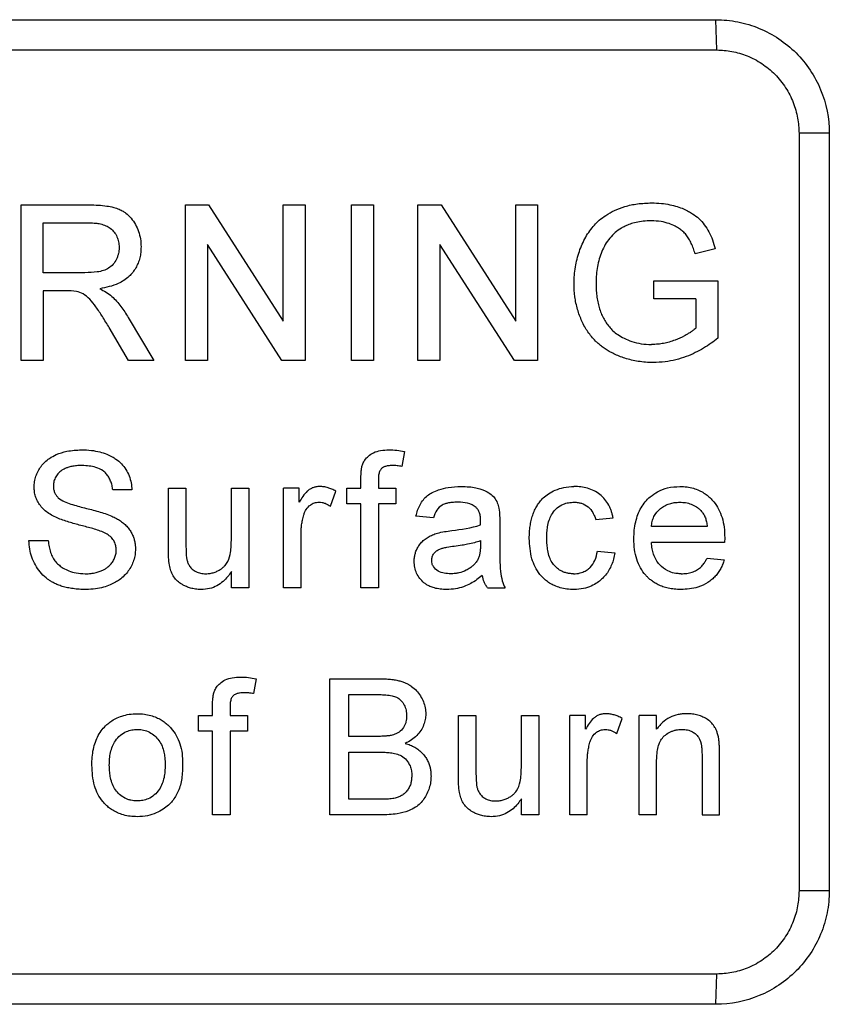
# Model space of a CAD drawing. Header units: millimetres. Extents: x -1111 to 1147, y -743 to 1146.
# Tile 36 of 203: x -363 to -342, y 135 to 161. Entities that reach past the tile are written whole.
import ezdxf

# ---------------------------------------------------------------- set-up
doc = ezdxf.new("R2010")
doc.units = ezdxf.units.MM

msp = doc.modelspace()

# ---------------------------------------------------------------- linework, layer by layer
at = {"color": 7, "linetype": 'Continuous', "lineweight": 25}
for p, q in [((-398.725, 160.777), (-344.758, 160.777)), ((-344.73, 159.977), (-344.758, 160.777)), ((-398.698, 159.977), (-344.73, 159.977)), ((-341.76, 157.777), (-342.56, 157.777)), ((-342.56, 157.777), (-342.56, 137.777)), ((-341.76, 157.777), (-341.76, 137.777)), ((-363.091, 151.777), (-363.091, 155.886)), ((-363.091, 155.886), (-361.308, 155.886)), ((-358.758, 151.777), (-358.758, 155.886)), ((-358.758, 155.886), (-358.145, 155.886)), ((-358.145, 155.886), (-356.176, 152.82)), ((-356.176, 152.82), (-356.176, 155.886)), ((-356.176, 155.886), (-355.597, 155.886)), ((-355.597, 155.886), (-355.597, 151.777)), ((-354.372, 151.777), (-354.372, 155.886)), ((-354.372, 155.886), (-353.793, 155.886)), ((-353.793, 155.886), (-353.793, 151.777)), ((-352.621, 151.777), (-352.621, 155.886)), ((-352.621, 155.886), (-352.008, 155.886)), ((-352.008, 155.886), (-350.039, 152.82)), ((-350.039, 152.82), (-350.039, 155.886)), ((-350.039, 155.886), (-349.46, 155.886)), ((-349.46, 155.886), (-349.46, 151.777)), ((-362.511, 155.412), (-361.286, 155.412)), ((-362.511, 154.095), (-362.511, 155.412)), ((-356.209, 151.777), (-358.178, 154.843)), ((-358.178, 154.843), (-358.178, 151.777)), ((-350.072, 151.777), (-352.041, 154.843)), ((-352.041, 154.843), (-352.041, 151.777)), ((-344.773, 154.728), (-345.303, 154.595)), ((-361.41, 154.095), (-362.511, 154.095)), ((-346.391, 153.41), (-346.391, 153.884)), ((-346.391, 153.884), (-344.706, 153.884)), ((-344.706, 153.884), (-344.706, 152.364)), ((-361.918, 153.621), (-362.511, 153.621)), ((-362.511, 153.621), (-362.511, 151.777)), ((-345.285, 153.41), (-346.391, 153.41)), ((-345.285, 153.41), (-345.285, 152.631)), ((-360.267, 152.911), (-359.593, 151.777)), ((-360.257, 151.777), (-360.769, 152.645)), ((-362.511, 151.777), (-363.091, 151.777)), ((-359.593, 151.777), (-360.257, 151.777)), ((-358.178, 151.777), (-358.758, 151.777)), ((-355.597, 151.777), (-356.209, 151.777)), ((-353.793, 151.777), (-354.372, 151.777)), ((-352.041, 151.777), (-352.621, 151.777)), ((-349.46, 151.777), (-350.072, 151.777)), ((-352.976, 149.373), (-353.042, 148.981)), ((-354.125, 148.404), (-354.125, 148.672)), ((-353.664, 148.627), (-353.664, 148.404)), ((-360.169, 148.358), (-360.676, 148.358)), ((-359.206, 146.785), (-359.206, 148.404)), ((-359.206, 148.404), (-358.745, 148.404)), ((-358.745, 148.404), (-358.745, 146.975)), ((-357.546, 147.024), (-357.546, 148.404)), ((-357.546, 148.404), (-357.085, 148.404)), ((-357.085, 148.404), (-357.085, 145.777)), ((-356.167, 145.777), (-356.167, 148.404)), ((-355.752, 148.404), (-356.167, 148.404)), ((-355.752, 148.038), (-355.752, 148.404)), ((-354.928, 147.928), (-354.784, 148.327)), ((-354.494, 147.99), (-354.494, 148.404)), ((-354.494, 148.404), (-354.125, 148.404)), ((-353.664, 148.404), (-353.203, 148.404)), ((-353.203, 148.404), (-353.203, 147.99)), ((-354.125, 147.99), (-354.494, 147.99)), ((-354.125, 145.777), (-354.125, 147.99)), ((-353.203, 147.99), (-353.664, 147.99)), ((-353.664, 147.99), (-353.664, 145.777)), ((-352.211, 147.621), (-352.672, 147.667)), ((-350.459, 147.48), (-350.459, 146.918)), ((-347.928, 147.575), (-347.467, 147.621)), ((-355.706, 145.777), (-355.706, 147.173)), ((-344.982, 147.39), (-346.457, 147.39)), ((-362.889, 147.022), (-362.382, 147.022)), ((-350.966, 147.022), (-350.969, 146.888)), ((-344.523, 146.975), (-346.457, 146.975)), ((-344.521, 147.094), (-344.523, 146.975)), ((-347.882, 146.745), (-347.421, 146.699)), ((-344.987, 146.561), (-344.536, 146.514)), ((-357.546, 145.777), (-357.546, 146.206)), ((-357.085, 145.777), (-357.546, 145.777)), ((-355.706, 145.777), (-356.167, 145.777)), ((-353.664, 145.777), (-354.125, 145.777)), ((-350.782, 145.777), (-350.321, 145.777)), ((-356.892, 143.373), (-356.958, 142.981)), ((-354.949, 139.777), (-354.949, 143.373)), ((-354.949, 143.373), (-353.603, 143.373)), ((-354.442, 142.958), (-353.757, 142.958)), ((-354.442, 141.851), (-354.442, 142.958)), ((-358.041, 142.404), (-358.041, 142.672)), ((-357.58, 142.627), (-357.58, 142.404)), ((-358.41, 141.99), (-358.41, 142.404)), ((-358.41, 142.404), (-358.041, 142.404)), ((-357.58, 142.404), (-357.119, 142.404)), ((-357.119, 142.404), (-357.119, 141.99)), ((-351.55, 140.785), (-351.55, 142.404)), ((-351.55, 142.404), (-351.089, 142.404)), ((-351.089, 142.404), (-351.089, 140.975)), ((-349.89, 141.024), (-349.89, 142.404)), ((-349.89, 142.404), (-349.429, 142.404)), ((-349.429, 142.404), (-349.429, 139.777)), ((-348.612, 139.777), (-348.612, 142.404)), ((-348.197, 142.404), (-348.612, 142.404)), ((-348.197, 142.038), (-348.197, 142.404)), ((-347.373, 141.928), (-347.229, 142.327)), ((-346.78, 139.777), (-346.78, 142.404)), ((-346.319, 142.404), (-346.78, 142.404)), ((-346.319, 142.038), (-346.319, 142.404)), ((-358.041, 141.99), (-358.41, 141.99)), ((-358.041, 139.777), (-358.041, 141.99)), ((-357.119, 141.99), (-357.58, 141.99)), ((-357.58, 141.99), (-357.58, 139.777)), ((-353.701, 141.851), (-354.442, 141.851)), ((-354.442, 141.436), (-353.649, 141.436)), ((-354.442, 140.192), (-354.442, 141.436)), ((-346.319, 139.777), (-346.319, 141.186)), ((-345.12, 141.346), (-345.12, 139.777)), ((-344.659, 139.777), (-344.659, 141.385)), ((-348.151, 139.777), (-348.151, 141.173)), ((-353.591, 140.192), (-354.442, 140.192)), ((-349.89, 139.777), (-349.89, 140.206)), ((-357.58, 139.777), (-358.041, 139.777)), ((-353.599, 139.777), (-354.949, 139.777)), ((-349.429, 139.777), (-349.89, 139.777)), ((-348.151, 139.777), (-348.612, 139.777)), ((-346.319, 139.777), (-346.78, 139.777)), ((-345.12, 139.777), (-344.659, 139.777)), ((-341.76, 137.777), (-342.56, 137.777)), ((-344.758, 134.777), (-344.73, 135.577)), ((-344.758, 134.777), (-398.725, 134.777))]:
    msp.add_line(p, q, dxfattribs=at)
for points, knots in [([(-344.758, 160.777), (-344.56, 160.777), (-344.366, 160.757), (-343.983, 160.681), (-343.792, 160.624), (-343.43, 160.473), (-343.257, 160.381), (-342.932, 160.164), (-342.777, 160.037), (-342.501, 159.761), (-342.377, 159.61), (-342.157, 159.282), (-342.064, 159.108), (-341.84, 158.567), (-341.76, 158.173), (-341.76, 157.777)], [0, 0, 0, 0, 0.125, 0.125, 0.25, 0.25, 0.375, 0.375, 0.5, 0.5, 0.625, 0.625, 0.75, 0.75, 1, 1, 1, 1]), ([(-344.73, 159.977), (-344.598, 159.977), (-344.325, 159.951), (-343.991, 159.854), (-343.731, 159.733), (-343.54, 159.621), (-343.361, 159.488), (-343.138, 159.286), (-342.903, 158.993), (-342.701, 158.598), (-342.585, 158.188), (-342.56, 157.912), (-342.56, 157.777)], [0, 0, 0, 0, 0.115956, 0.238803, 0.302262, 0.366692, 0.431773, 0.497169, 0.629212, 0.758374, 0.882266, 1, 1, 1, 1]), ([(-361.308, 155.886), (-361.223, 155.885), (-361.064, 155.884), (-360.845, 155.86), (-360.661, 155.827), (-360.517, 155.778), (-360.411, 155.725), (-360.3, 155.652), (-360.187, 155.538), (-360.074, 155.373), (-359.992, 155.187), (-359.937, 154.987), (-359.932, 154.848), (-359.93, 154.778)], [0, 0, 0, 0, 0.125501, 0.234288, 0.326105, 0.401357, 0.459514, 0.50084, 0.597319, 0.695088, 0.795047, 0.896697, 1, 1, 1, 1]), ([(-348.499, 153.812), (-348.497, 153.885), (-348.494, 154.031), (-348.467, 154.246), (-348.422, 154.456), (-348.362, 154.658), (-348.287, 154.851), (-348.195, 155.033), (-348.087, 155.202), (-347.967, 155.352), (-347.827, 155.492), (-347.651, 155.622), (-347.425, 155.748), (-347.146, 155.853), (-346.814, 155.926), (-346.575, 155.934), (-346.449, 155.939)], [0, 0, 0, 0, 0.065976, 0.130934, 0.194959, 0.258058, 0.320121, 0.381089, 0.44106, 0.500211, 0.553379, 0.618988, 0.696175, 0.785262, 0.886607, 1, 1, 1, 1]), ([(-346.449, 155.939), (-346.364, 155.937), (-346.202, 155.932), (-345.976, 155.898), (-345.78, 155.846), (-345.615, 155.786), (-345.481, 155.721), (-345.343, 155.64), (-345.197, 155.529), (-345.053, 155.365), (-344.933, 155.173), (-344.838, 154.959), (-344.795, 154.806), (-344.773, 154.728)], [0, 0, 0, 0, 0.113039, 0.214291, 0.303813, 0.381495, 0.447307, 0.501367, 0.593687, 0.689438, 0.789263, 0.892782, 1, 1, 1, 1]), ([(-361.286, 155.412), (-361.234, 155.411), (-361.139, 155.408), (-360.994, 155.386), (-360.861, 155.344), (-360.735, 155.273), (-360.635, 155.172), (-360.561, 155.048), (-360.515, 154.91), (-360.511, 154.814), (-360.509, 154.766)], [0, 0, 0, 0, 0.136324, 0.249158, 0.382759, 0.499765, 0.623531, 0.749951, 0.875125, 1, 1, 1, 1]), ([(-346.46, 155.465), (-346.532, 155.463), (-346.667, 155.459), (-346.855, 155.429), (-347.014, 155.383), (-347.142, 155.329), (-347.276, 155.259), (-347.419, 155.159), (-347.559, 155.009), (-347.68, 154.842), (-347.737, 154.716), (-347.766, 154.653)], [0, 0, 0, 0, 0.131447, 0.247311, 0.347405, 0.432029, 0.501272, 0.624359, 0.748461, 0.873819, 1, 1, 1, 1]), ([(-345.303, 154.595), (-345.318, 154.642), (-345.347, 154.736), (-345.399, 154.869), (-345.464, 154.989), (-345.536, 155.096), (-345.62, 155.183), (-345.717, 155.259), (-345.839, 155.331), (-346.002, 155.4), (-346.214, 155.455), (-346.373, 155.461), (-346.46, 155.465)], [0, 0, 0, 0, 0.0951197, 0.185384, 0.2715018, 0.3531518, 0.4293032, 0.5008325, 0.5864574, 0.6984769, 0.8362378, 1, 1, 1, 1]), ([(-360.509, 154.766), (-360.51, 154.736), (-360.513, 154.683), (-360.525, 154.603), (-360.547, 154.529), (-360.588, 154.429), (-360.66, 154.315), (-360.78, 154.211), (-360.927, 154.146), (-361.138, 154.102), (-361.303, 154.098), (-361.41, 154.095)], [0, 0, 0, 0, 0.069222, 0.124698, 0.187471, 0.249959, 0.37735, 0.499437, 0.614301, 0.749528, 1, 1, 1, 1]), ([(-359.93, 154.778), (-359.931, 154.729), (-359.934, 154.631), (-359.96, 154.487), (-360.005, 154.349), (-360.068, 154.221), (-360.147, 154.103), (-360.289, 153.948), (-360.572, 153.762), (-360.853, 153.706), (-361.019, 153.673)], [0, 0, 0, 0, 0.085951, 0.171102, 0.255363, 0.338598, 0.421048, 0.503302, 0.704897, 1, 1, 1, 1]), ([(-347.766, 154.653), (-347.79, 154.589), (-347.838, 154.459), (-347.884, 154.256), (-347.914, 154.046), (-347.917, 153.904), (-347.919, 153.833)], [0, 0, 0, 0, 0.2451507, 0.4935384, 0.7451458, 1, 1, 1, 1]), ([(-361.019, 153.673), (-360.963, 153.645), (-360.906, 153.616), (-360.798, 153.551), (-360.748, 153.512), (-360.7, 153.471)], [0, 0, 0, 0, 0.5, 0.5, 1, 1, 1, 1]), ([(-346.404, 151.724), (-346.473, 151.726), (-346.607, 151.728), (-346.802, 151.752), (-346.983, 151.787), (-347.151, 151.833), (-347.305, 151.888), (-347.444, 151.95), (-347.568, 152.015), (-347.678, 152.084), (-347.774, 152.153), (-347.856, 152.222), (-347.983, 152.34), (-348.142, 152.529), (-348.3, 152.814), (-348.414, 153.127), (-348.487, 153.463), (-348.495, 153.695), (-348.499, 153.812)], [0, 0, 0, 0, 0.0621969, 0.12094, 0.1763317, 0.228547, 0.2774454, 0.3229674, 0.3651111, 0.4039082, 0.4394026, 0.4716011, 0.500481, 0.5950356, 0.69224, 0.7921386, 0.8947361, 1, 1, 1, 1]), ([(-347.919, 153.833), (-347.919, 153.775), (-347.917, 153.66), (-347.9, 153.492), (-347.875, 153.33), (-347.837, 153.176), (-347.787, 153.031), (-347.726, 152.896), (-347.653, 152.774), (-347.569, 152.662), (-347.468, 152.556), (-347.338, 152.453), (-347.17, 152.356), (-346.964, 152.273), (-346.72, 152.21), (-346.545, 152.202), (-346.452, 152.198)], [0, 0, 0, 0, 0.07011, 0.138063, 0.203834, 0.267446, 0.32881, 0.387988, 0.445234, 0.500331, 0.555562, 0.621792, 0.699404, 0.788588, 0.888742, 1, 1, 1, 1]), ([(-360.769, 152.645), (-360.829, 152.743), (-360.941, 152.928), (-361.109, 153.182), (-361.269, 153.392), (-361.444, 153.539), (-361.573, 153.582), (-361.632, 153.602)], [0, 0, 0, 0, 0.261163, 0.49176, 0.692033, 0.860899, 1, 1, 1, 1]), ([(-360.7, 153.471), (-360.658, 153.43), (-360.615, 153.388), (-360.536, 153.3), (-360.499, 153.254), (-360.391, 153.113), (-360.328, 153.013), (-360.267, 152.911)], [0, 0, 0, 0, 0.25, 0.25, 0.5, 0.5, 1, 1, 1, 1]), ([(-345.285, 152.631), (-345.311, 152.61), (-345.357, 152.57), (-345.429, 152.518), (-345.504, 152.473), (-345.636, 152.4), (-345.797, 152.326), (-345.982, 152.263), (-346.13, 152.227), (-346.287, 152.206), (-346.393, 152.201), (-346.452, 152.198)], [0, 0, 0, 0, 0.080002, 0.143217, 0.209724, 0.285681, 0.500117, 0.627042, 0.748711, 0.860409, 1, 1, 1, 1]), ([(-344.706, 152.364), (-344.764, 152.319), (-344.885, 152.227), (-345.081, 152.098), (-345.301, 151.979), (-345.545, 151.875), (-345.811, 151.792), (-346.1, 151.734), (-346.301, 151.728), (-346.404, 151.724)], [0, 0, 0, 0, 0.1191, 0.246124, 0.3811, 0.523944, 0.674665, 0.833384, 1, 1, 1, 1]), ([(-362.751, 148.434), (-362.749, 148.482), (-362.745, 148.579), (-362.709, 148.721), (-362.651, 148.858), (-362.572, 148.985), (-362.471, 149.1), (-362.339, 149.208), (-362.143, 149.309), (-361.859, 149.4), (-361.631, 149.412), (-361.503, 149.419)], [0, 0, 0, 0, 0.080859, 0.162851, 0.245924, 0.329975, 0.415008, 0.501158, 0.617222, 0.783466, 1, 1, 1, 1]), ([(-361.503, 149.419), (-361.415, 149.416), (-361.251, 149.412), (-361.028, 149.369), (-360.845, 149.31), (-360.704, 149.245), (-360.571, 149.164), (-360.444, 149.054), (-360.326, 148.903), (-360.241, 148.731), (-360.184, 148.548), (-360.174, 148.422), (-360.169, 148.358)], [0, 0, 0, 0, 0.137828, 0.256882, 0.357031, 0.43841, 0.501006, 0.601065, 0.700929, 0.800745, 0.900488, 1, 1, 1, 1]), ([(-354.076, 149.048), (-354.06, 149.082), (-354.024, 149.159), (-353.926, 149.262), (-353.785, 149.354), (-353.597, 149.412), (-353.459, 149.416), (-353.385, 149.419)], [0, 0, 0, 0, 0.135405, 0.303372, 0.503238, 0.734962, 1, 1, 1, 1]), ([(-353.385, 149.419), (-353.316, 149.417), (-353.248, 149.414), (-353.111, 149.398), (-353.044, 149.386), (-352.976, 149.373)], [0, 0, 0, 0, 0.5, 0.5, 1, 1, 1, 1]), ([(-361.482, 149.004), (-361.532, 149.003), (-361.625, 149.002), (-361.751, 148.984), (-361.853, 148.958), (-361.93, 148.929), (-362.013, 148.886), (-362.103, 148.817), (-362.185, 148.709), (-362.236, 148.59), (-362.241, 148.508), (-362.244, 148.467)], [0, 0, 0, 0, 0.142866, 0.264818, 0.365375, 0.443651, 0.500071, 0.634592, 0.76381, 0.884561, 1, 1, 1, 1]), ([(-360.676, 148.358), (-360.681, 148.399), (-360.691, 148.48), (-360.729, 148.594), (-360.779, 148.699), (-360.847, 148.789), (-360.955, 148.887), (-361.167, 148.987), (-361.361, 148.997), (-361.482, 149.004)], [0, 0, 0, 0, 0.1062768, 0.209795, 0.3099289, 0.4069734, 0.5009719, 0.6872697, 1, 1, 1, 1]), ([(-354.125, 148.672), (-354.124, 148.735), (-354.123, 148.799), (-354.113, 148.894), (-354.109, 148.925), (-354.096, 148.987), (-354.086, 149.018), (-354.076, 149.048)], [0, 0, 0, 0, 0.5, 0.5, 0.75, 0.75, 1, 1, 1, 1]), ([(-353.3, 149.004), (-353.337, 149.003), (-353.404, 149.001), (-353.49, 148.98), (-353.551, 148.952), (-353.599, 148.91), (-353.637, 148.843), (-353.662, 148.743), (-353.663, 148.668), (-353.664, 148.627)], [0, 0, 0, 0, 0.181172, 0.325675, 0.432497, 0.500889, 0.634724, 0.800777, 1, 1, 1, 1]), ([(-353.042, 148.981), (-353.085, 148.987), (-353.127, 148.994), (-353.213, 149.002), (-353.256, 149.003), (-353.3, 149.004)], [0, 0, 0, 0, 0.5, 0.5, 1, 1, 1, 1]), ([(-362.244, 148.467), (-362.243, 148.438), (-362.24, 148.379), (-362.215, 148.294), (-362.175, 148.215), (-362.135, 148.171), (-362.115, 148.149)], [0, 0, 0, 0, 0.2484121, 0.4977372, 0.7483428, 1, 1, 1, 1]), ([(-362.22, 147.657), (-362.268, 147.683), (-362.363, 147.734), (-362.488, 147.83), (-362.59, 147.94), (-362.668, 148.06), (-362.717, 148.186), (-362.747, 148.311), (-362.75, 148.394), (-362.751, 148.434)], [0, 0, 0, 0, 0.165185, 0.323088, 0.473006, 0.615344, 0.751493, 0.87941, 1, 1, 1, 1]), ([(-355.216, 148.451), (-355.248, 148.448), (-355.307, 148.444), (-355.393, 148.421), (-355.471, 148.382), (-355.566, 148.309), (-355.661, 148.192), (-355.722, 148.089), (-355.752, 148.038)], [0, 0, 0, 0, 0.134203, 0.24952, 0.371843, 0.499623, 0.749277, 1, 1, 1, 1]), ([(-354.784, 148.327), (-354.821, 148.346), (-354.889, 148.381), (-354.995, 148.42), (-355.103, 148.445), (-355.178, 148.449), (-355.216, 148.451)], [0, 0, 0, 0, 0.273707, 0.501196, 0.750604, 1, 1, 1, 1]), ([(-352.672, 147.667), (-352.659, 147.72), (-352.633, 147.824), (-352.569, 147.971), (-352.482, 148.103), (-352.372, 148.213), (-352.234, 148.3), (-352.05, 148.377), (-351.795, 148.44), (-351.595, 148.447), (-351.481, 148.451)], [0, 0, 0, 0, 0.103594, 0.205577, 0.305478, 0.403784, 0.500843, 0.617223, 0.783464, 1, 1, 1, 1]), ([(-351.481, 148.451), (-351.409, 148.449), (-351.278, 148.447), (-351.102, 148.422), (-350.968, 148.387), (-350.842, 148.338), (-350.716, 148.27), (-350.597, 148.158), (-350.52, 148.021), (-350.494, 147.923), (-350.482, 147.874)], [0, 0, 0, 0, 0.171001, 0.311295, 0.420857, 0.499936, 0.632508, 0.759116, 0.881764, 1, 1, 1, 1]), ([(-349.68, 147.081), (-349.679, 147.135), (-349.677, 147.243), (-349.66, 147.401), (-349.632, 147.55), (-349.592, 147.691), (-349.542, 147.823), (-349.48, 147.942), (-349.405, 148.053), (-349.306, 148.162), (-349.17, 148.268), (-348.987, 148.362), (-348.76, 148.437), (-348.591, 148.446), (-348.501, 148.451)], [0, 0, 0, 0, 0.080335, 0.157706, 0.232032, 0.303568, 0.372347, 0.438021, 0.500565, 0.568351, 0.65255, 0.752155, 0.868173, 1, 1, 1, 1]), ([(-347.467, 147.621), (-347.474, 147.654), (-347.487, 147.713), (-347.512, 147.8), (-347.544, 147.881), (-347.596, 147.989), (-347.681, 148.116), (-347.812, 148.243), (-347.967, 148.343), (-348.138, 148.408), (-348.318, 148.445), (-348.44, 148.449), (-348.501, 148.451)], [0, 0, 0, 0, 0.0691, 0.124523, 0.187023, 0.248206, 0.372504, 0.498571, 0.622772, 0.749355, 0.874598, 1, 1, 1, 1]), ([(-346.918, 147.068), (-346.917, 147.145), (-346.913, 147.295), (-346.877, 147.511), (-346.818, 147.712), (-346.733, 147.89), (-346.623, 148.047), (-346.479, 148.194), (-346.283, 148.328), (-346.017, 148.433), (-345.813, 148.444), (-345.704, 148.451)], [0, 0, 0, 0, 0.110771, 0.216259, 0.316376, 0.411289, 0.500851, 0.592825, 0.706661, 0.842284, 1, 1, 1, 1]), ([(-345.704, 148.451), (-345.641, 148.449), (-345.521, 148.445), (-345.35, 148.408), (-345.2, 148.352), (-345.071, 148.283), (-344.965, 148.205), (-344.878, 148.125), (-344.778, 148.014), (-344.672, 147.853), (-344.584, 147.625), (-344.528, 147.368), (-344.524, 147.187), (-344.521, 147.094)], [0, 0, 0, 0, 0.092481, 0.178065, 0.256717, 0.328398, 0.39321, 0.451214, 0.502298, 0.61345, 0.733481, 0.862316, 1, 1, 1, 1]), ([(-362.115, 148.149), (-362.02, 148.068), (-361.899, 148.025), (-361.661, 147.947), (-361.54, 147.915), (-361.297, 147.855), (-361.176, 147.823), (-360.935, 147.755), (-360.816, 147.715), (-360.701, 147.667)], [0, 0, 0, 0, 0.25, 0.25, 0.5, 0.5, 0.75, 0.75, 1, 1, 1, 1]), ([(-355.635, 147.699), (-355.625, 147.727), (-355.607, 147.777), (-355.558, 147.872), (-355.475, 147.959), (-355.375, 148.013), (-355.296, 148.031), (-355.256, 148.034), (-355.234, 148.036)], [0, 0, 0, 0, 0.157075, 0.28404, 0.56951, 0.783653, 0.882278, 1, 1, 1, 1]), ([(-355.234, 148.036), (-355.206, 148.034), (-355.151, 148.031), (-355.075, 148.009), (-355, 147.974), (-354.954, 147.944), (-354.928, 147.928)], [0, 0, 0, 0, 0.25107, 0.500165, 0.721675, 1, 1, 1, 1]), ([(-351.564, 148.036), (-351.616, 148.035), (-351.708, 148.033), (-351.829, 148.013), (-351.915, 147.989), (-352.02, 147.942), (-352.14, 147.825), (-352.186, 147.692), (-352.211, 147.621)], [0, 0, 0, 0, 0.18321, 0.32774, 0.434358, 0.501492, 0.734645, 1, 1, 1, 1]), ([(-351.085, 147.897), (-351.151, 147.95), (-351.229, 147.987), (-351.394, 148.029), (-351.479, 148.034), (-351.564, 148.036)], [0, 0, 0, 0, 0.5, 0.5, 1, 1, 1, 1]), ([(-349.219, 147.093), (-349.217, 147.155), (-349.214, 147.266), (-349.192, 147.437), (-349.149, 147.594), (-349.072, 147.753), (-348.951, 147.891), (-348.797, 147.982), (-348.643, 148.029), (-348.546, 148.034), (-348.498, 148.036)], [0, 0, 0, 0, 0.137661, 0.249181, 0.383049, 0.499499, 0.642602, 0.784991, 0.892496, 1, 1, 1, 1]), ([(-348.498, 148.036), (-348.461, 148.034), (-348.395, 148.03), (-348.266, 148.002), (-348.12, 147.922), (-348.014, 147.795), (-347.959, 147.674), (-347.939, 147.611), (-347.928, 147.575)], [0, 0, 0, 0, 0.1378562, 0.2494149, 0.499318, 0.749555, 0.8582415, 1, 1, 1, 1]), ([(-346.457, 147.39), (-346.452, 147.436), (-346.441, 147.527), (-346.377, 147.699), (-346.258, 147.844), (-346.106, 147.946), (-345.982, 147.999), (-345.847, 148.029), (-345.755, 148.033), (-345.706, 148.036)], [0, 0, 0, 0, 0.124876, 0.250055, 0.498467, 0.622377, 0.7489, 0.86507, 1, 1, 1, 1]), ([(-345.706, 148.036), (-345.655, 148.034), (-345.552, 148.029), (-345.403, 147.988), (-345.29, 147.932), (-345.209, 147.87), (-345.172, 147.835), (-345.151, 147.815)], [0, 0, 0, 0, 0.25091, 0.500079, 0.749816, 0.860894, 1, 1, 1, 1]), ([(-355.706, 147.173), (-355.705, 147.221), (-355.703, 147.31), (-355.691, 147.44), (-355.669, 147.567), (-355.647, 147.653), (-355.635, 147.699)], [0, 0, 0, 0, 0.271542, 0.5004, 0.732871, 1, 1, 1, 1]), ([(-350.966, 147.544), (-350.967, 147.58), (-350.969, 147.65), (-350.99, 147.749), (-351.026, 147.834), (-351.066, 147.877), (-351.085, 147.897)], [0, 0, 0, 0, 0.284782, 0.54681, 0.784894, 1, 1, 1, 1]), ([(-345.151, 147.815), (-345.138, 147.8), (-345.112, 147.771), (-345.079, 147.724), (-345.053, 147.674), (-345.025, 147.606), (-344.999, 147.51), (-344.988, 147.433), (-344.982, 147.39)], [0, 0, 0, 0, 0.133767, 0.24869, 0.367173, 0.497543, 0.721847, 1, 1, 1, 1]), ([(-360.967, 147.258), (-361.069, 147.3), (-361.175, 147.33), (-361.386, 147.388), (-361.493, 147.415), (-361.704, 147.472), (-361.81, 147.502), (-362.019, 147.57), (-362.122, 147.608), (-362.22, 147.657)], [0, 0, 0, 0, 0.25, 0.25, 0.5, 0.5, 0.75, 0.75, 1, 1, 1, 1]), ([(-360.701, 147.667), (-360.661, 147.648), (-360.581, 147.61), (-360.471, 147.542), (-360.372, 147.466), (-360.287, 147.381), (-360.216, 147.288), (-360.161, 147.191), (-360.12, 147.091), (-360.094, 146.991), (-360.079, 146.893), (-360.078, 146.829), (-360.077, 146.798)], [0, 0, 0, 0, 0.117277, 0.230745, 0.340362, 0.446114, 0.547899, 0.645927, 0.740222, 0.830695, 0.917271, 1, 1, 1, 1]), ([(-360.584, 146.773), (-360.586, 146.809), (-360.591, 146.886), (-360.632, 147.001), (-360.712, 147.109), (-360.828, 147.197), (-360.92, 147.237), (-360.967, 147.258)], [0, 0, 0, 0, 0.164434, 0.346618, 0.546474, 0.76412, 1, 1, 1, 1]), ([(-352.718, 146.473), (-352.717, 146.505), (-352.716, 146.57), (-352.697, 146.668), (-352.663, 146.768), (-352.613, 146.866), (-352.545, 146.96), (-352.459, 147.046), (-352.353, 147.117), (-352.236, 147.177), (-352.151, 147.205), (-352.107, 147.219)], [0, 0, 0, 0, 0.090725, 0.186532, 0.287503, 0.393419, 0.504561, 0.620726, 0.74199, 0.868505, 1, 1, 1, 1]), ([(-352.107, 147.219), (-352.045, 147.235), (-351.983, 147.249), (-351.856, 147.269), (-351.792, 147.277), (-351.729, 147.285)], [0, 0, 0, 0, 0.5, 0.5, 1, 1, 1, 1]), ([(-361.383, 145.731), (-361.443, 145.732), (-361.557, 145.733), (-361.721, 145.75), (-361.871, 145.776), (-362.004, 145.81), (-362.122, 145.852), (-362.223, 145.897), (-362.308, 145.945), (-362.378, 145.991), (-362.478, 146.067), (-362.6, 146.19), (-362.726, 146.375), (-362.818, 146.58), (-362.876, 146.797), (-362.885, 146.947), (-362.889, 147.022)], [0, 0, 0, 0, 0.07981, 0.15364, 0.221417, 0.283029, 0.338547, 0.388115, 0.431836, 0.469454, 0.500881, 0.600142, 0.699738, 0.799744, 0.899822, 1, 1, 1, 1]), ([(-362.382, 147.022), (-362.375, 146.967), (-362.362, 146.862), (-362.32, 146.712), (-362.264, 146.575), (-362.185, 146.459), (-362.089, 146.367), (-361.974, 146.287), (-361.826, 146.214), (-361.631, 146.156), (-361.485, 146.149), (-361.405, 146.146)], [0, 0, 0, 0, 0.111423, 0.217255, 0.318239, 0.412776, 0.501702, 0.588336, 0.700535, 0.837647, 1, 1, 1, 1]), ([(-358.745, 146.975), (-358.744, 146.898), (-358.743, 146.821), (-358.738, 146.667), (-358.734, 146.59), (-358.718, 146.514)], [0, 0, 0, 0, 0.5, 0.5, 1, 1, 1, 1]), ([(-358.221, 146.146), (-358.181, 146.148), (-358.105, 146.151), (-357.998, 146.179), (-357.905, 146.218), (-357.827, 146.264), (-357.762, 146.313), (-357.712, 146.364), (-357.63, 146.467), (-357.553, 146.692), (-357.549, 146.902), (-357.546, 147.024)], [0, 0, 0, 0, 0.094444, 0.181306, 0.260932, 0.332879, 0.396927, 0.453224, 0.502033, 0.709764, 1, 1, 1, 1]), ([(-351.66, 146.878), (-351.592, 146.887), (-351.475, 146.903), (-351.295, 146.934), (-351.131, 146.969), (-351.018, 147.005), (-350.966, 147.022)], [0, 0, 0, 0, 0.290844, 0.500224, 0.771454, 1, 1, 1, 1]), ([(-350.459, 146.918), (-350.458, 146.789), (-350.457, 146.553), (-350.449, 146.231), (-350.407, 145.974), (-350.347, 145.836), (-350.321, 145.777)], [0, 0, 0, 0, 0.333485, 0.611326, 0.833123, 1, 1, 1, 1]), ([(-348.5, 145.731), (-348.564, 145.733), (-348.686, 145.737), (-348.86, 145.772), (-349.011, 145.828), (-349.14, 145.896), (-349.246, 145.972), (-349.331, 146.05), (-349.481, 146.22), (-349.652, 146.562), (-349.67, 146.899), (-349.68, 147.081)], [0, 0, 0, 0, 0.094497, 0.181459, 0.260923, 0.332781, 0.397041, 0.453793, 0.503087, 0.73261, 1, 1, 1, 1]), ([(-348.516, 146.146), (-348.551, 146.147), (-348.614, 146.15), (-348.708, 146.167), (-348.796, 146.198), (-348.895, 146.25), (-348.995, 146.33), (-349.087, 146.447), (-349.154, 146.593), (-349.194, 146.752), (-349.214, 146.921), (-349.217, 147.033), (-349.219, 147.093)], [0, 0, 0, 0, 0.077641, 0.142438, 0.214315, 0.285486, 0.392228, 0.500039, 0.61679, 0.750067, 0.865197, 1, 1, 1, 1]), ([(-345.679, 145.731), (-345.737, 145.732), (-345.848, 145.735), (-346.007, 145.762), (-346.15, 145.8), (-346.276, 145.853), (-346.383, 145.914), (-346.473, 145.978), (-346.546, 146.043), (-346.643, 146.143), (-346.754, 146.299), (-346.851, 146.53), (-346.91, 146.791), (-346.916, 146.974), (-346.918, 147.068)], [0, 0, 0, 0, 0.083804, 0.161592, 0.233331, 0.298923, 0.35848, 0.411995, 0.459444, 0.500816, 0.613769, 0.73461, 0.863318, 1, 1, 1, 1]), ([(-345.672, 146.146), (-345.705, 146.147), (-345.766, 146.15), (-345.886, 146.167), (-346.056, 146.227), (-346.224, 146.351), (-346.339, 146.512), (-346.402, 146.654), (-346.44, 146.811), (-346.451, 146.917), (-346.457, 146.975)], [0, 0, 0, 0, 0.078305, 0.142639, 0.285765, 0.499179, 0.620647, 0.749076, 0.862751, 1, 1, 1, 1]), ([(-361.405, 146.146), (-361.353, 146.147), (-361.256, 146.149), (-361.122, 146.175), (-361.012, 146.209), (-360.924, 146.247), (-360.84, 146.296), (-360.757, 146.362), (-360.68, 146.453), (-360.627, 146.556), (-360.59, 146.663), (-360.586, 146.737), (-360.584, 146.773)], [0, 0, 0, 0, 0.13517, 0.252869, 0.352871, 0.435446, 0.500722, 0.606227, 0.708556, 0.808754, 0.905897, 1, 1, 1, 1]), ([(-360.077, 146.798), (-360.079, 146.747), (-360.084, 146.646), (-360.122, 146.497), (-360.181, 146.352), (-360.264, 146.216), (-360.37, 146.092), (-360.485, 145.995), (-360.61, 145.915), (-360.75, 145.846), (-360.928, 145.785), (-361.143, 145.738), (-361.3, 145.733), (-361.383, 145.731)], [0, 0, 0, 0, 0.0797496, 0.1610915, 0.2439155, 0.3282482, 0.4144222, 0.5018566, 0.5677156, 0.6505298, 0.7504594, 0.8669412, 1, 1, 1, 1]), ([(-359.18, 146.371), (-359.191, 146.439), (-359.199, 146.508), (-359.205, 146.646), (-359.205, 146.715), (-359.206, 146.785)], [0, 0, 0, 0, 0.5, 0.5, 1, 1, 1, 1]), ([(-352.257, 146.499), (-352.256, 146.517), (-352.254, 146.549), (-352.244, 146.597), (-352.224, 146.64), (-352.19, 146.694), (-352.131, 146.754), (-352.047, 146.799), (-351.953, 146.828), (-351.826, 146.856), (-351.725, 146.87), (-351.66, 146.878)], [0, 0, 0, 0, 0.067802, 0.124599, 0.184248, 0.249781, 0.370974, 0.499615, 0.60973, 0.749796, 1, 1, 1, 1]), ([(-350.969, 146.888), (-350.97, 146.853), (-350.971, 146.79), (-350.979, 146.711), (-350.99, 146.653), (-351.004, 146.592), (-351.024, 146.551), (-351.037, 146.523)], [0, 0, 0, 0, 0.27857, 0.501285, 0.637382, 0.750722, 1, 1, 1, 1]), ([(-348.516, 146.146), (-348.485, 146.146), (-348.426, 146.148), (-348.343, 146.164), (-348.27, 146.187), (-348.207, 146.215), (-348.154, 146.247), (-348.11, 146.279), (-348.03, 146.352), (-347.931, 146.504), (-347.899, 146.661), (-347.882, 146.745)], [0, 0, 0, 0, 0.095413, 0.1829966, 0.2626166, 0.3344292, 0.3984873, 0.4546709, 0.5029489, 0.7354585, 1, 1, 1, 1]), ([(-347.421, 146.699), (-347.431, 146.644), (-347.45, 146.535), (-347.504, 146.381), (-347.574, 146.237), (-347.663, 146.108), (-347.767, 145.998), (-347.892, 145.899), (-348.051, 145.811), (-348.259, 145.743), (-348.416, 145.735), (-348.5, 145.731)], [0, 0, 0, 0, 0.1048732, 0.2074335, 0.3075576, 0.4053179, 0.5008986, 0.5921265, 0.705624, 0.8415161, 1, 1, 1, 1]), ([(-358.718, 146.514), (-358.71, 146.487), (-358.694, 146.429), (-358.647, 146.344), (-358.577, 146.262), (-358.478, 146.196), (-358.356, 146.153), (-358.267, 146.148), (-358.221, 146.146)], [0, 0, 0, 0, 0.126923, 0.269756, 0.42892, 0.602868, 0.793453, 1, 1, 1, 1]), ([(-351.858, 145.731), (-351.917, 145.732), (-352.027, 145.734), (-352.176, 145.766), (-352.298, 145.807), (-352.391, 145.857), (-352.484, 145.924), (-352.578, 146.021), (-352.661, 146.159), (-352.711, 146.313), (-352.716, 146.42), (-352.718, 146.473)], [0, 0, 0, 0, 0.137387, 0.256415, 0.356581, 0.437837, 0.500581, 0.625404, 0.75016, 0.874948, 1, 1, 1, 1]), ([(-351.753, 146.146), (-351.81, 146.148), (-351.925, 146.152), (-352.091, 146.207), (-352.201, 146.306), (-352.252, 146.412), (-352.255, 146.47), (-352.257, 146.499)], [0, 0, 0, 0, 0.249221, 0.499051, 0.748326, 0.873948, 1, 1, 1, 1]), ([(-351.037, 146.523), (-351.056, 146.493), (-351.093, 146.433), (-351.166, 146.358), (-351.25, 146.294), (-351.371, 146.221), (-351.504, 146.172), (-351.643, 146.15), (-351.714, 146.147), (-351.753, 146.146)], [0, 0, 0, 0, 0.124815, 0.248983, 0.36761, 0.499794, 0.749637, 0.861895, 1, 1, 1, 1]), ([(-344.536, 146.514), (-344.548, 146.475), (-344.572, 146.396), (-344.626, 146.284), (-344.691, 146.177), (-344.769, 146.079), (-344.86, 145.991), (-345.007, 145.882), (-345.276, 145.755), (-345.527, 145.74), (-345.679, 145.731)], [0, 0, 0, 0, 0.082177, 0.164916, 0.248134, 0.331932, 0.416248, 0.501068, 0.697004, 1, 1, 1, 1]), ([(-345.672, 146.146), (-345.622, 146.148), (-345.524, 146.151), (-345.385, 146.184), (-345.264, 146.236), (-345.164, 146.307), (-345.087, 146.389), (-345.03, 146.475), (-345.001, 146.533), (-344.987, 146.561)], [0, 0, 0, 0, 0.177505, 0.343699, 0.497451, 0.639408, 0.771042, 0.891422, 1, 1, 1, 1]), ([(-358.345, 145.731), (-358.395, 145.733), (-358.489, 145.736), (-358.619, 145.765), (-358.728, 145.803), (-358.816, 145.845), (-358.907, 145.899), (-359.001, 145.976), (-359.085, 146.092), (-359.146, 146.226), (-359.168, 146.322), (-359.18, 146.371)], [0, 0, 0, 0, 0.130065, 0.244932, 0.345046, 0.430253, 0.500071, 0.619144, 0.742364, 0.8696, 1, 1, 1, 1]), ([(-357.546, 146.206), (-357.576, 146.16), (-357.64, 146.065), (-357.766, 145.934), (-357.926, 145.822), (-358.124, 145.743), (-358.269, 145.735), (-358.345, 145.731)], [0, 0, 0, 0, 0.169169, 0.353826, 0.553478, 0.768929, 1, 1, 1, 1]), ([(-350.92, 146.1), (-350.968, 146.063), (-351.065, 145.986), (-351.229, 145.882), (-351.417, 145.798), (-351.63, 145.74), (-351.781, 145.734), (-351.858, 145.731)], [0, 0, 0, 0, 0.174797, 0.362221, 0.561951, 0.774724, 1, 1, 1, 1]), ([(-350.782, 145.777), (-350.799, 145.801), (-350.817, 145.825), (-350.847, 145.876), (-350.86, 145.902), (-350.894, 145.984), (-350.909, 146.041), (-350.92, 146.1)], [0, 0, 0, 0, 0.25, 0.25, 0.5, 0.5, 1, 1, 1, 1]), ([(-357.992, 143.048), (-357.976, 143.082), (-357.94, 143.159), (-357.842, 143.262), (-357.701, 143.354), (-357.513, 143.412), (-357.375, 143.416), (-357.301, 143.419)], [0, 0, 0, 0, 0.135405, 0.303372, 0.503238, 0.734962, 1, 1, 1, 1]), ([(-357.301, 143.419), (-357.232, 143.417), (-357.164, 143.414), (-357.027, 143.398), (-356.96, 143.386), (-356.892, 143.373)], [0, 0, 0, 0, 0.5, 0.5, 1, 1, 1, 1]), ([(-353.603, 143.373), (-353.551, 143.372), (-353.452, 143.371), (-353.311, 143.357), (-353.185, 143.338), (-353.074, 143.311), (-352.98, 143.279), (-352.901, 143.243), (-352.838, 143.207), (-352.754, 143.151), (-352.652, 143.061), (-352.549, 142.922), (-352.473, 142.769), (-352.421, 142.607), (-352.416, 142.496), (-352.413, 142.44)], [0, 0, 0, 0, 0.091179, 0.174138, 0.248967, 0.315744, 0.374297, 0.424742, 0.467099, 0.501306, 0.603433, 0.704233, 0.804335, 0.90286, 1, 1, 1, 1]), ([(-358.041, 142.672), (-358.041, 142.735), (-358.039, 142.799), (-358.029, 142.894), (-358.025, 142.925), (-358.012, 142.987), (-358.002, 143.018), (-357.992, 143.048)], [0, 0, 0, 0, 0.5, 0.5, 0.75, 0.75, 1, 1, 1, 1]), ([(-357.216, 143.004), (-357.253, 143.003), (-357.32, 143.001), (-357.406, 142.98), (-357.467, 142.952), (-357.515, 142.91), (-357.553, 142.843), (-357.578, 142.743), (-357.579, 142.668), (-357.58, 142.627)], [0, 0, 0, 0, 0.1811719, 0.3256748, 0.4324972, 0.5008887, 0.634724, 0.8007768, 1, 1, 1, 1]), ([(-356.958, 142.981), (-357.001, 142.987), (-357.043, 142.994), (-357.129, 143.002), (-357.172, 143.003), (-357.216, 143.004)], [0, 0, 0, 0, 0.5, 0.5, 1, 1, 1, 1]), ([(-353.757, 142.958), (-353.7, 142.957), (-353.603, 142.956), (-353.45, 142.948), (-353.314, 142.93), (-353.174, 142.89), (-353.059, 142.806), (-352.977, 142.684), (-352.927, 142.542), (-352.923, 142.445), (-352.921, 142.396)], [0, 0, 0, 0, 0.145553, 0.249751, 0.393563, 0.499805, 0.620438, 0.749676, 0.874537, 1, 1, 1, 1]), ([(-360.832, 142.162), (-360.798, 142.19), (-360.725, 142.25), (-360.592, 142.328), (-360.43, 142.396), (-360.238, 142.443), (-360.1, 142.448), (-360.028, 142.451)], [0, 0, 0, 0, 0.151294, 0.326927, 0.526986, 0.751357, 1, 1, 1, 1]), ([(-360.028, 142.451), (-359.966, 142.448), (-359.846, 142.444), (-359.676, 142.41), (-359.527, 142.357), (-359.398, 142.291), (-359.292, 142.217), (-359.205, 142.141), (-359.102, 142.033), (-358.992, 141.875), (-358.896, 141.65), (-358.838, 141.396), (-358.833, 141.219), (-358.831, 141.127)], [0, 0, 0, 0, 0.092816, 0.178559, 0.25714, 0.328623, 0.393196, 0.450396, 0.500641, 0.614788, 0.73557, 0.864098, 1, 1, 1, 1]), ([(-352.921, 142.396), (-352.923, 142.341), (-352.926, 142.259), (-352.962, 142.155), (-353.014, 142.058), (-353.092, 141.978), (-353.188, 141.924), (-353.24, 141.905), (-353.268, 141.894)], [0, 0, 0, 0, 0.24802, 0.369981, 0.498772, 0.748483, 0.8601, 1, 1, 1, 1]), ([(-352.413, 142.44), (-352.416, 142.393), (-352.421, 142.295), (-352.466, 142.148), (-352.539, 142.003), (-352.647, 141.869), (-352.787, 141.753), (-352.897, 141.696), (-352.953, 141.667)], [0, 0, 0, 0, 0.142888, 0.295395, 0.457361, 0.628578, 0.809529, 1, 1, 1, 1]), ([(-347.66, 142.451), (-347.692, 142.448), (-347.751, 142.444), (-347.838, 142.421), (-347.916, 142.382), (-348.011, 142.309), (-348.106, 142.192), (-348.166, 142.089), (-348.197, 142.038)], [0, 0, 0, 0, 0.1342032, 0.2495204, 0.3718431, 0.4996227, 0.7492765, 1, 1, 1, 1]), ([(-347.229, 142.327), (-347.266, 142.346), (-347.333, 142.381), (-347.44, 142.42), (-347.547, 142.445), (-347.622, 142.449), (-347.66, 142.451)], [0, 0, 0, 0, 0.273707, 0.501196, 0.750604, 1, 1, 1, 1]), ([(-345.519, 142.451), (-345.562, 142.449), (-345.64, 142.446), (-345.795, 142.424), (-345.977, 142.361), (-346.137, 142.251), (-346.245, 142.137), (-346.292, 142.073), (-346.319, 142.038)], [0, 0, 0, 0, 0.138121, 0.248777, 0.49818, 0.748037, 0.858944, 1, 1, 1, 1]), ([(-344.683, 141.815), (-344.692, 141.85), (-344.707, 141.915), (-344.739, 142.006), (-344.786, 142.104), (-344.859, 142.205), (-344.969, 142.299), (-345.096, 142.368), (-345.231, 142.416), (-345.374, 142.446), (-345.47, 142.449), (-345.519, 142.451)], [0, 0, 0, 0, 0.092893, 0.175543, 0.248734, 0.375597, 0.498993, 0.621375, 0.749255, 0.874165, 1, 1, 1, 1]), ([(-361.228, 141.091), (-361.226, 141.162), (-361.223, 141.303), (-361.193, 141.509), (-361.141, 141.702), (-361.063, 141.878), (-360.963, 142.036), (-360.875, 142.12), (-360.832, 142.162)], [0, 0, 0, 0, 0.182303, 0.35865, 0.528115, 0.690909, 0.848518, 1, 1, 1, 1]), ([(-360.767, 141.092), (-360.766, 141.149), (-360.764, 141.261), (-360.737, 141.428), (-360.691, 141.592), (-360.607, 141.749), (-360.482, 141.888), (-360.328, 141.98), (-360.173, 142.029), (-360.076, 142.033), (-360.028, 142.036)], [0, 0, 0, 0, 0.125108, 0.249781, 0.375197, 0.500141, 0.642598, 0.785151, 0.892549, 1, 1, 1, 1]), ([(-360.028, 142.036), (-359.997, 142.034), (-359.942, 142.032), (-359.832, 142.015), (-359.651, 141.947), (-359.436, 141.756), (-359.33, 141.499), (-359.298, 141.279), (-359.294, 141.168), (-359.292, 141.106)], [0, 0, 0, 0, 0.068951, 0.125219, 0.25068, 0.499435, 0.749313, 0.860516, 1, 1, 1, 1]), ([(-348.079, 141.699), (-348.07, 141.727), (-348.052, 141.777), (-348.002, 141.872), (-347.919, 141.959), (-347.819, 142.013), (-347.741, 142.031), (-347.7, 142.034), (-347.678, 142.036)], [0, 0, 0, 0, 0.157075, 0.28404, 0.56951, 0.783653, 0.882278, 1, 1, 1, 1]), ([(-347.678, 142.036), (-347.651, 142.034), (-347.596, 142.031), (-347.519, 142.009), (-347.445, 141.974), (-347.398, 141.944), (-347.373, 141.928)], [0, 0, 0, 0, 0.25107, 0.5001649, 0.7216749, 1, 1, 1, 1]), ([(-346.319, 141.186), (-346.318, 141.242), (-346.315, 141.344), (-346.296, 141.501), (-346.26, 141.646), (-346.194, 141.785), (-346.089, 141.896), (-345.977, 141.962), (-345.878, 142.001), (-345.807, 142.022), (-345.729, 142.033), (-345.677, 142.035), (-345.647, 142.036)], [0, 0, 0, 0, 0.136361, 0.247496, 0.383221, 0.496468, 0.616575, 0.748076, 0.809102, 0.873825, 0.927283, 1, 1, 1, 1]), ([(-345.647, 142.036), (-345.599, 142.033), (-345.504, 142.028), (-345.38, 141.98), (-345.281, 141.913), (-345.178, 141.796), (-345.135, 141.643), (-345.123, 141.478), (-345.121, 141.394), (-345.12, 141.346)], [0, 0, 0, 0, 0.142611, 0.285713, 0.395402, 0.499793, 0.749191, 0.853594, 1, 1, 1, 1]), ([(-353.268, 141.894), (-353.287, 141.888), (-353.322, 141.878), (-353.38, 141.869), (-353.432, 141.863), (-353.499, 141.856), (-353.586, 141.852), (-353.658, 141.852), (-353.701, 141.851)], [0, 0, 0, 0, 0.135725, 0.24898, 0.40247, 0.499134, 0.708579, 1, 1, 1, 1]), ([(-344.659, 141.385), (-344.66, 141.426), (-344.661, 141.498), (-344.663, 141.61), (-344.668, 141.713), (-344.679, 141.784), (-344.683, 141.815)], [0, 0, 0, 0, 0.290855, 0.500241, 0.778655, 1, 1, 1, 1]), ([(-352.953, 141.667), (-352.909, 141.653), (-352.823, 141.625), (-352.703, 141.566), (-352.596, 141.495), (-352.503, 141.41), (-352.427, 141.317), (-352.367, 141.217), (-352.322, 141.114), (-352.294, 141.01), (-352.278, 140.907), (-352.276, 140.84), (-352.275, 140.807)], [0, 0, 0, 0, 0.11631, 0.229014, 0.337853, 0.443089, 0.544972, 0.643291, 0.737886, 0.828834, 0.916202, 1, 1, 1, 1]), ([(-348.151, 141.173), (-348.149, 141.221), (-348.147, 141.31), (-348.135, 141.44), (-348.113, 141.567), (-348.091, 141.653), (-348.079, 141.699)], [0, 0, 0, 0, 0.271542, 0.5004, 0.732871, 1, 1, 1, 1]), ([(-353.649, 141.436), (-353.594, 141.435), (-353.493, 141.433), (-353.343, 141.421), (-353.197, 141.397), (-353.046, 141.339), (-352.914, 141.229), (-352.829, 141.089), (-352.787, 140.947), (-352.784, 140.858), (-352.782, 140.814)], [0, 0, 0, 0, 0.13574, 0.247403, 0.370908, 0.49651, 0.639742, 0.783588, 0.891689, 1, 1, 1, 1]), ([(-360.028, 139.731), (-360.092, 139.733), (-360.216, 139.737), (-360.391, 139.773), (-360.545, 139.828), (-360.675, 139.896), (-360.783, 139.973), (-360.87, 140.051), (-361.025, 140.22), (-361.198, 140.566), (-361.217, 140.907), (-361.228, 141.091)], [0, 0, 0, 0, 0.094477, 0.1814, 0.260744, 0.332583, 0.396925, 0.453739, 0.502991, 0.73261, 1, 1, 1, 1]), ([(-360.028, 140.146), (-360.059, 140.147), (-360.115, 140.149), (-360.199, 140.162), (-360.277, 140.186), (-360.381, 140.232), (-360.499, 140.311), (-360.61, 140.438), (-360.688, 140.589), (-360.737, 140.744), (-360.761, 140.915), (-360.765, 141.028), (-360.767, 141.092)], [0, 0, 0, 0, 0.068602, 0.124789, 0.187048, 0.250138, 0.37506, 0.499635, 0.618652, 0.749532, 0.858438, 1, 1, 1, 1]), ([(-358.831, 141.127), (-358.834, 140.997), (-358.84, 140.75), (-358.93, 140.41), (-359.067, 140.177), (-359.212, 140.026), (-359.354, 139.918), (-359.538, 139.82), (-359.767, 139.744), (-359.937, 139.735), (-360.028, 139.731)], [0, 0, 0, 0, 0.187235, 0.354328, 0.500435, 0.570654, 0.655732, 0.755325, 0.870285, 1, 1, 1, 1]), ([(-359.292, 141.106), (-359.294, 141.043), (-359.298, 140.93), (-359.328, 140.705), (-359.409, 140.483), (-359.572, 140.299), (-359.725, 140.203), (-359.856, 140.162), (-359.953, 140.149), (-360.002, 140.147), (-360.028, 140.146)], [0, 0, 0, 0, 0.137882, 0.249962, 0.499079, 0.64401, 0.784678, 0.892031, 0.942428, 1, 1, 1, 1]), ([(-351.089, 140.975), (-351.088, 140.898), (-351.087, 140.821), (-351.082, 140.667), (-351.078, 140.59), (-351.062, 140.514)], [0, 0, 0, 0, 0.5, 0.5, 1, 1, 1, 1]), ([(-350.565, 140.146), (-350.525, 140.148), (-350.449, 140.151), (-350.342, 140.179), (-350.249, 140.218), (-350.171, 140.264), (-350.107, 140.313), (-350.056, 140.364), (-349.975, 140.467), (-349.897, 140.692), (-349.893, 140.902), (-349.89, 141.024)], [0, 0, 0, 0, 0.094444, 0.181306, 0.260932, 0.332879, 0.396927, 0.453224, 0.502033, 0.709764, 1, 1, 1, 1]), ([(-352.275, 140.807), (-352.277, 140.753), (-352.281, 140.645), (-352.318, 140.487), (-352.378, 140.337), (-352.459, 140.2), (-352.558, 140.075), (-352.694, 139.967), (-352.897, 139.866), (-353.206, 139.788), (-353.455, 139.781), (-353.599, 139.777)], [0, 0, 0, 0, 0.08509, 0.169627, 0.253864, 0.337593, 0.420428, 0.502716, 0.60889, 0.774351, 1, 1, 1, 1]), ([(-352.782, 140.814), (-352.784, 140.774), (-352.788, 140.702), (-352.81, 140.596), (-352.851, 140.5), (-352.908, 140.409), (-352.984, 140.331), (-353.072, 140.275), (-353.174, 140.234), (-353.245, 140.218), (-353.284, 140.209)], [0, 0, 0, 0, 0.1396614, 0.2483374, 0.3762505, 0.4991726, 0.6202576, 0.7496881, 0.8614305, 1, 1, 1, 1]), ([(-351.524, 140.371), (-351.535, 140.439), (-351.543, 140.508), (-351.549, 140.646), (-351.55, 140.715), (-351.55, 140.785)], [0, 0, 0, 0, 0.5, 0.5, 1, 1, 1, 1]), ([(-351.062, 140.514), (-351.054, 140.487), (-351.038, 140.429), (-350.991, 140.344), (-350.922, 140.262), (-350.823, 140.196), (-350.701, 140.153), (-350.612, 140.148), (-350.565, 140.146)], [0, 0, 0, 0, 0.126923, 0.269756, 0.42892, 0.602868, 0.793453, 1, 1, 1, 1]), ([(-353.284, 140.209), (-353.31, 140.206), (-353.36, 140.199), (-353.432, 140.194), (-353.508, 140.193), (-353.56, 140.192), (-353.591, 140.192)], [0, 0, 0, 0, 0.255133, 0.499909, 0.693857, 1, 1, 1, 1]), ([(-350.689, 139.731), (-350.739, 139.733), (-350.833, 139.736), (-350.963, 139.765), (-351.072, 139.803), (-351.161, 139.845), (-351.251, 139.899), (-351.345, 139.976), (-351.429, 140.092), (-351.49, 140.226), (-351.513, 140.322), (-351.524, 140.371)], [0, 0, 0, 0, 0.130065, 0.244932, 0.345046, 0.430253, 0.500071, 0.619144, 0.742364, 0.8696, 1, 1, 1, 1]), ([(-349.89, 140.206), (-349.921, 140.16), (-349.984, 140.065), (-350.11, 139.934), (-350.27, 139.822), (-350.468, 139.743), (-350.614, 139.735), (-350.689, 139.731)], [0, 0, 0, 0, 0.169169, 0.353826, 0.553478, 0.768929, 1, 1, 1, 1]), ([(-341.76, 137.777), (-341.76, 137.579), (-341.78, 137.384), (-341.856, 137.001), (-341.913, 136.81), (-342.064, 136.447), (-342.156, 136.275), (-342.373, 135.949), (-342.499, 135.795), (-342.776, 135.518), (-342.927, 135.394), (-343.254, 135.174), (-343.428, 135.081), (-343.969, 134.856), (-344.362, 134.777), (-344.758, 134.777)], [0, 0, 0, 0, 0.125, 0.125, 0.25, 0.25, 0.375, 0.375, 0.5, 0.5, 0.625, 0.625, 0.75, 0.75, 1, 1, 1, 1]), ([(-342.56, 137.777), (-342.56, 137.643), (-342.585, 137.367), (-342.7, 136.957), (-342.902, 136.562), (-343.138, 136.268), (-343.361, 136.066), (-343.54, 135.933), (-343.731, 135.821), (-343.991, 135.7), (-344.325, 135.603), (-344.598, 135.577), (-344.73, 135.577)], [0, 0, 0, 0, 0.117009, 0.241118, 0.370526, 0.502832, 0.568228, 0.63331, 0.697739, 0.761198, 0.884044, 1, 1, 1, 1]), ([(-344.73, 135.577), (-346.978, 135.576), (-351.474, 135.577), (-358.219, 135.577), (-364.965, 135.577), (-373.961, 135.577), (-385.205, 135.577), (-394.2, 135.577), (-398.698, 135.577)], [0, 0, 0, 0, 0.124932, 0.249941, 0.374951, 0.499961, 0.74998, 1, 1, 1, 1])]:
    msp.add_open_spline(points, degree=3, knots=knots, dxfattribs=at)
for points in [[(-361.632, 153.602), (-361.726, 153.619), (-361.822, 153.621), (-361.918, 153.621)], [(-350.482, 147.874), (-350.46, 147.744), (-350.46, 147.612), (-350.459, 147.48)], [(-351.729, 147.285), (-351.472, 147.319), (-351.214, 147.353), (-350.969, 147.436)], [(-350.969, 147.436), (-350.968, 147.472), (-350.966, 147.508), (-350.966, 147.544)]]:
    msp.add_open_spline(points, degree=3, dxfattribs=at)

doc.saveas('drawing.dxf')
